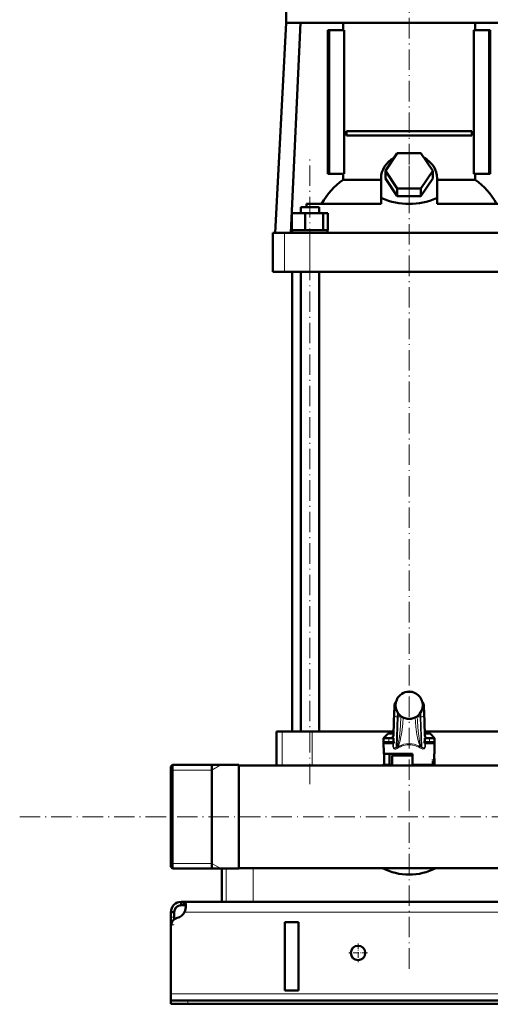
# Model space of a CAD drawing. Extents: x -1351 to 1763, y -1300 to 601.
# Tile 40 of 91: x -427 to -151, y -286 to 292. Entities that reach past the tile are written whole.
import ezdxf

# ---------------------------------------------------------------- set-up
doc = ezdxf.new("R2010")
doc.units = 0
doc.linetypes.add('DASHDOT', pattern=[18.5, 12, -3, 0.5, -3])

msp = doc.modelspace()

# ---------------------------------------------------------------- linework, layer by layer
at = {"color": 7, "linetype": 'DASHDOT', "lineweight": 18}
for p, q in [((-198.4, 311.87), (-198.4, 187.94)), ((-256.73, -156.77), (-256.73, 212.95)), ((-198.4, -265.27), (-198.4, 206.45)), ((-427.25, -175.96), (638.95, -175.96))]:
    msp.add_line(p, q, dxfattribs=at)
at = {"color": 7, "lineweight": 50}
for p, q in [((-270.65, 301.54), (-270.65, 290.54)), ((-270.65, 290.54), (-277.12, 167.14)), ((-270.65, 290.54), (-198.4, 290.54)), ((-262.19, 290.54), (-267.9, 167.14)), ((-237.25, 286.29), (-237.25, 290.54)), ((-198.4, 290.54), (-126.15, 290.54)), ((-159.55, 290.54), (-159.55, 286.29)), ((-245.37, 286.29), (-246.08, 286.29)), ((-246.08, 201.79), (-246.08, 286.29)), ((-236.52, 286.29), (-245.37, 286.29)), ((-245.37, 201.79), (-245.37, 286.29)), ((-236.52, 201.79), (-236.52, 286.29)), ((-160.28, 286.29), (-160.28, 201.79)), ((-151.42, 286.29), (-160.28, 286.29)), ((-151.42, 201.79), (-151.42, 286.29)), ((-150.72, 286.29), (-151.42, 286.29)), ((-150.72, 286.29), (-150.72, 201.79)), ((-235.26, 226.79), (-161.54, 226.79)), ((-235.26, 226.79), (-235.26, 224.29)), ((-161.54, 226.79), (-161.54, 224.29)), ((-161.54, 224.29), (-235.26, 224.29)), ((-212.25, 203.64), (-205.33, 214.03)), ((-205.33, 214.03), (-191.47, 214.03)), ((-191.47, 214.03), (-184.54, 203.64)), ((-205.33, 193.25), (-212.25, 203.64)), ((-212.25, 199.14), (-212.25, 203.64)), ((-184.54, 203.64), (-191.47, 193.25)), ((-184.54, 199.14), (-184.54, 203.64)), ((-246.08, 201.79), (-245.37, 201.79)), ((-245.37, 201.79), (-236.52, 201.79)), ((-237.25, 198.26), (-237.25, 201.79)), ((-237.25, 198.26), (-214.9, 198.26)), ((-214.9, 187.45), (-214.9, 199.14)), ((-205.33, 188.75), (-212.25, 199.14)), ((-184.54, 199.14), (-191.47, 188.75)), ((-181.9, 187.45), (-181.9, 199.14)), ((-181.9, 198.26), (-159.55, 198.26)), ((-160.28, 201.79), (-151.42, 201.79)), ((-159.55, 201.79), (-159.55, 198.26)), ((-151.42, 201.79), (-150.72, 201.79)), ((-191.47, 193.25), (-205.33, 193.25)), ((-205.33, 188.75), (-205.33, 193.25)), ((-191.47, 188.75), (-191.47, 193.25)), ((-214.9, 187.45), (-214.9, 187.39)), ((-214.9, 187.45), (-214.46, 187.45)), ((-214.9, 187.39), (-214.46, 187.45)), ((-214.9, 184.14), (-214.9, 187.39)), ((-191.47, 188.75), (-205.33, 188.75)), ((-182.33, 187.45), (-181.9, 187.45)), ((-182.33, 187.45), (-181.9, 187.39)), ((-181.9, 187.39), (-181.9, 187.45)), ((-181.9, 184.14), (-181.9, 187.39)), ((-262.11, 182.14), (-260.54, 182.14)), ((-262.11, 178.64), (-262.11, 182.14)), ((-260.54, 182.14), (-251.35, 182.14)), ((-214.9, 184.14), (-258.66, 184.14)), ((-258.66, 184.14), (-258.66, 182.14)), ((-251.35, 178.64), (-251.35, 182.14)), ((-138.14, 184.14), (-181.9, 184.14)), ((-267.33, 178.64), (-259.57, 178.64)), ((-267.33, 168.64), (-267.33, 178.64)), ((-259.57, 178.64), (-248.98, 178.64)), ((-259.57, 168.64), (-259.57, 178.64)), ((-248.98, 168.64), (-248.98, 178.64)), ((-248.98, 178.64), (-246.14, 178.64)), ((-246.14, 168.64), (-246.14, 178.64)), ((-267.33, 168.64), (-266.53, 168.64)), ((-267.18, 167.14), (-267.18, 168.64)), ((-266.53, 168.64), (-260.37, 168.64)), ((-260.37, 168.64), (-259.57, 168.64)), ((-259.57, 168.64), (-258.48, 168.64)), ((-258.48, 168.64), (-250.07, 168.64)), ((-250.07, 168.64), (-248.98, 168.64)), ((-248.98, 168.64), (-248.69, 168.64)), ((-248.69, 168.64), (-246.28, 168.64)), ((-246.43, 168.64), (-246.14, 168.64)), ((-246.28, 168.64), (-246.28, 167.14)), ((-278.4, 167.14), (-271.61, 167.14)), ((-278.4, 144.14), (-278.4, 167.14)), ((-271.61, 167.14), (-256.74, 167.14)), ((-250.73, 167.14), (-262.73, 167.14)), ((-256.74, 167.14), (-140.06, 167.14)), ((-271.61, 144.14), (-278.4, 144.14)), ((-256.74, 144.14), (-271.61, 144.14)), ((-267.15, -125.96), (-267.15, 144.14)), ((-262.11, -125.96), (-262.11, 144.14)), ((-140.06, 144.14), (-256.74, 144.14)), ((-251.35, -125.96), (-251.35, 144.14)), ((-207.57, -127.44), (-207.17, -114.44)), ((-189.63, -114.44), (-189.23, -127.44)), ((-275.04, -125.96), (-276.4, -125.96)), ((-276.4, -125.96), (-276.4, -145.81)), ((-272.91, -125.96), (-275.04, -125.96)), ((-255.41, -125.96), (-272.91, -125.96)), ((-207.52, -125.96), (-255.41, -125.96)), ((-207.55, -126.96), (-210.03, -126.96)), ((-141.39, -125.96), (-189.27, -125.96)), ((-186.77, -126.96), (-189.24, -126.96)), ((-211.09, -127.4), (-213.4, -129.71)), ((-213.4, -129.71), (-212.15, -129.71)), ((-210.4, -129.71), (-213.4, -129.71)), ((-213.36, -131.73), (-213.4, -129.71)), ((-213.24, -138.96), (-213.36, -131.73)), ((-212.36, -132.71), (-210.4, -132.71)), ((-210.4, -129.71), (-207.58, -129.71)), ((-207.55, -132.71), (-210.4, -132.71)), ((-207.62, -128.57), (-207.57, -127.44)), ((-207.61, -128.36), (-207.62, -128.4)), ((-207.62, -128.4), (-207.62, -128.42)), ((-207.58, -129.71), (-207.58, -131.05)), ((-186.4, -132.71), (-189.25, -132.71)), ((-189.17, -128.57), (-189.23, -127.44)), ((-189.22, -129.71), (-186.4, -129.71)), ((-189.22, -131.05), (-189.22, -129.71)), ((-189.18, -128.4), (-189.19, -128.36)), ((-189.17, -128.42), (-189.18, -128.4)), ((-183.4, -129.71), (-188.75, -129.71)), ((-183.4, -129.71), (-186.4, -129.71)), ((-186.4, -132.71), (-184.43, -132.71)), ((-185.71, -127.4), (-183.4, -129.71)), ((-184.64, -129.71), (-183.4, -129.71)), ((-183.56, -138.96), (-183.4, -129.71)), ((-183.43, -131.73), (-183.4, -129.71)), ((-204.49, -134.46), (-205.18, -134.46)), ((-191.62, -134.46), (-192.31, -134.46)), ((-198.4, -138.96), (-213.24, -138.96)), ((-213.1, -138.96), (-212.99, -145.46)), ((-209.98, -138.96), (-209.98, -145.46)), ((-198.4, -139.96), (-208.4, -139.96)), ((-208.4, -145.81), (-208.4, -139.96)), ((-198.4, -139.96), (-206.4, -139.96)), ((-205.5, -139.96), (-205.5, -138.96)), ((-196.4, -138.96), (-198.4, -138.96)), ((-196.4, -139.96), (-198.4, -139.96)), ((-196.39, -139.96), (-198.4, -139.96)), ((-196.4, -145.46), (-196.4, -138.96)), ((-183.7, -138.96), (-183.81, -145.46)), ((-183.56, -138.96), (-183.7, -138.96)), ((-183.4, -145.73), (-183.4, -142.46)), ((-338.4, -146.5), (-337.4, -145.5)), ((-338.4, -146.5), (-337.4, -145.5)), ((-338.4, -146.5), (-338.4, -161.84)), ((-298.4, -145.5), (-337.4, -145.5)), ((-337.4, -145.5), (-337.4, -161.36)), ((-298.4, -145.5), (-337.4, -145.5)), ((-314.4, -145.5), (-314.4, -202.69)), ((-314.4, -161.36), (-314.4, -145.5)), ((-298.4, -145.5), (-298.4, -161.36)), ((-276.4, -145.81), (-298.4, -145.81)), ((-298.4, -175.96), (-298.4, -145.81)), ((-298.4, -145.81), (-55.35, -145.81)), ((-212.99, -145.46), (-209.98, -145.46)), ((-208.4, -145.46), (-209.98, -145.46)), ((-183.81, -145.46), (-196.4, -145.46)), ((-188.6, -145.81), (-188.6, -145.46)), ((-338.4, -161.84), (-338.4, -205.42)), ((-337.4, -161.36), (-337.4, -206.42)), ((-314.4, -161.36), (-314.4, -202.69)), ((-298.4, -161.36), (-298.4, -206.42)), ((-298.4, -206.11), (-298.4, -175.96)), ((-338.4, -205.42), (-337.4, -206.42)), ((-298.4, -206.42), (-337.4, -206.42)), ((-314.4, -202.69), (-314.4, -206.42)), ((-314.4, -206.42), (-314.4, -202.69)), ((-308.4, -225.96), (-308.4, -206.42)), ((-298.4, -206.11), (541.6, -206.11)), ((-332.4, -225.96), (-332.4, -227.96)), ((-330.86, -225.96), (-332.4, -225.96)), ((-330.86, -227.96), (-332.4, -227.96)), ((-330.86, -225.96), (-330.86, -227.96)), ((574.07, -225.96), (-330.86, -225.96)), ((-306.01, -225.96), (-308.4, -225.96)), ((-290.01, -225.96), (-306.01, -225.96)), ((-106.78, -225.96), (-290.01, -225.96)), ((-338.4, -231.96), (-336.4, -231.96)), ((-338.4, -234.95), (-338.4, -231.96)), ((-338.4, -239.47), (-338.4, -234.95)), ((-336.4, -234.95), (-336.4, -231.96)), ((-336.4, -236.21), (-336.4, -234.95)), ((-338.4, -239.47), (-338.4, -240.21)), ((-338.4, -240.21), (-338.4, -279.96)), ((-271.4, -277.96), (-271.4, -237.96)), ((-263.4, -237.96), (-271.4, -237.96)), ((-263.4, -237.96), (-263.4, -277.96)), ((-338.4, -279.96), (-338.4, -283.96)), ((-263.4, -277.96), (-271.4, -277.96)), ((-338.4, -283.96), (-338.4, -285.96)), ((-338.4, -283.96), (-328.4, -283.96)), ((-338.4, -285.96), (-328.4, -285.96)), ((571.6, -283.96), (-328.4, -283.96)), ((-328.4, -285.96), (571.6, -285.96))]:
    msp.add_line(p, q, dxfattribs=at)
at = {"color": 7, "linetype": 'DASHDOT', "lineweight": 18, "ltscale": 0.15926}
msp.add_line((-198.4, 181.61), (-198.4, 187.98), dxfattribs=at)
at = {"color": 7, "lineweight": 18}
for p, q in [((-271.61, 144.14), (-271.61, 167.14)), ((-256.74, 144.14), (-256.74, 167.14)), ((-198.4, -102.47), (-198.4, -102.47)), ((-196.13, -102.8), (-196.13, -102.8)), ((-207.17, -114.5), (-207.57, -127.5)), ((-207.17, -114.44), (-207.17, -114.5)), ((-206.38, -109.96), (-206.83, -109.96)), ((-206.83, -112.21), (-206.2, -112.21)), ((-205.71, -113.71), (-205.71, -113.72)), ((-190.59, -112.21), (-189.96, -112.21)), ((-189.96, -109.96), (-190.41, -109.96)), ((-189.23, -127.5), (-189.63, -114.5)), ((-207.58, -131.05), (-207.12, -116.09)), ((-205.37, -117.33), (-205.92, -135.15)), ((-205.4, -134.41), (-204.87, -117.33)), ((-204.87, -117.33), (-205.37, -117.33)), ((-203.21, -116.9), (-203.21, -116.85)), ((-203.21, -116.9), (-203.19, -116.86)), ((-200.68, -118.12), (-200.68, -118.12)), ((-198.4, -118.46), (-198.4, -118.45)), ((-193.59, -116.9), (-193.61, -116.86)), ((-193.59, -116.85), (-193.59, -116.9)), ((-191.42, -117.33), (-191.92, -117.33)), ((-191.92, -117.33), (-191.4, -134.41)), ((-190.88, -135.15), (-191.42, -117.33)), ((-189.68, -116.09), (-189.22, -131.05)), ((-272.91, -125.96), (-272.91, -145.81)), ((-255.41, -125.96), (-255.41, -145.81)), ((-210.4, -131.73), (-213.36, -131.73)), ((-207.57, -127.4), (-211.09, -127.4)), ((-210.4, -131.73), (-210.4, -129.71)), ((-210.4, -131.73), (-207.51, -131.73)), ((-210.4, -131.73), (-210.4, -132.71)), ((-208.4, -129.71), (-208.4, -129.67)), ((-208.02, -133.86), (-208.02, -132.71)), ((-207.66, -128.95), (-207.63, -129.71)), ((-207.66, -132.71), (-207.66, -133.88)), ((-207.66, -133.88), (-207.63, -132.71)), ((-207.57, -127.44), (-207.57, -127.5)), ((-189.28, -131.73), (-186.4, -131.73)), ((-185.71, -127.4), (-189.23, -127.4)), ((-189.17, -132.71), (-189.13, -133.88)), ((-189.16, -129.71), (-189.13, -128.95)), ((-189.13, -133.88), (-189.13, -132.71)), ((-188.78, -132.71), (-188.78, -133.86)), ((-188.4, -129.67), (-188.39, -129.71)), ((-186.4, -131.73), (-186.4, -129.71)), ((-183.43, -131.73), (-186.4, -131.73)), ((-186.4, -132.71), (-186.4, -131.73)), ((-183.76, -142.46), (-183.4, -142.46)), ((-337.4, -148.55), (-338.4, -148.55)), ((-314.4, -148.55), (-337.4, -148.55)), ((-314.4, -148.55), (-309.12, -145.5)), ((-185.3, -145.81), (-184.9, -145.73)), ((-184.9, -145.73), (-184.9, -145.46)), ((-184.9, -145.73), (-184.88, -145.81)), ((-183.4, -145.73), (-184.9, -145.73)), ((-337.4, -203.37), (-338.4, -203.37)), ((-314.4, -203.37), (-337.4, -203.37)), ((-314.4, -203.37), (-309.12, -206.42)), ((-306.01, -206.42), (-306.01, -225.96)), ((-290.01, -206.11), (-290.01, -225.96)), ((-338.4, -234.95), (-336.4, -234.95)), ((573.57, -231.96), (-330.37, -231.96)), ((-338.4, -239.47), (-338.34, -239.47)), ((581.6, -279.96), (-338.4, -279.96)), ((-328.4, -283.96), (-328.4, -285.96))]:
    msp.add_line(p, q, dxfattribs=at)
at = {"color": 7, "linetype": 'DASHDOT', "lineweight": 18, "ltscale": 0.090015}
for p, q in [((-210.4, -129.41), (-210.4, -133.01)), ((-186.4, -133.01), (-186.4, -129.41))]:
    msp.add_line(p, q, dxfattribs=at)
at = {"color": 7, "linetype": 'DASHDOT', "lineweight": 18, "ltscale": 0.098109}
msp.add_line((-184.9, -146.06), (-184.9, -142.13), dxfattribs=at)
at = {"color": 7, "linetype": 'DASHDOT', "lineweight": 18, "ltscale": 0.012677}
msp.add_line((-185.34, -145.82), (-184.84, -145.72), dxfattribs=at)
at = {"color": 7, "linetype": 'DASHDOT', "lineweight": 18, "ltscale": 0.060001}
msp.add_line((-338.6, -239.47), (-336.2, -239.47), dxfattribs=at)
at = {"color": 7, "linetype": 'DASHDOT', "lineweight": 18, "ltscale": 0.27625}
for p, q in [((-228.4, -250.44), (-228.4, -261.49)), ((-222.87, -255.96), (-233.92, -255.96))]:
    msp.add_line(p, q, dxfattribs=at)
at = {"color": 7, "linetype": 'DASHDOT', "lineweight": 18, "ltscale": 0.060015}
msp.add_line((-328.4, -283.76), (-328.4, -286.16), dxfattribs=at)
at = {"color": 7, "lineweight": 50}
for points in [[(-207.17, -114.44), (-207.06, -111.67), (-206.95, -110.34), (-206.86, -109.68), (-206.7, -109.19), (-206.46, -108.78), (-206.14, -108.44)], [(-189.63, -114.44), (-189.74, -111.67), (-189.84, -110.34), (-189.94, -109.68), (-190.1, -109.19), (-190.34, -108.78), (-190.66, -108.44)], [(-208.28, -129.01), (-207.94, -128.85), (-207.75, -128.66), (-207.62, -128.42)], [(-207.51, -131.73), (-207.43, -132.22), (-207.42, -132.43), (-207.45, -132.61), (-207.48, -132.67), (-207.52, -132.71), (-207.55, -132.71)], [(-189.25, -132.71), (-189.29, -132.7), (-189.31, -132.67), (-189.35, -132.6), (-189.38, -132.3), (-189.36, -132.12), (-189.28, -131.73)], [(-204.49, -134.46), (-204.44, -134.47), (-204.41, -134.47), (-204.38, -134.49)], [(-192.41, -134.49), (-192.4, -134.48), (-192.38, -134.47), (-192.31, -134.46)], [(-329.52, -228.08), (-329.54, -227.63), (-329.59, -227.22), (-329.72, -226.75), (-329.92, -226.39), (-330.19, -226.13), (-330.5, -226), (-330.86, -225.96)], [(-329.57, -228.9), (-329.7, -228.52), (-329.93, -228.24), (-330.25, -228.05), (-330.65, -227.97), (-330.86, -227.96)], [(-330.37, -231.96), (-330, -230.97), (-329.74, -229.97), (-329.58, -228.99), (-329.52, -228.08)]]:
    msp.add_lwpolyline(points, dxfattribs=at)
at = {"color": 7, "lineweight": 18}
for points in [[(-206.83, -109.96), (-206.84, -109.96), (-206.85, -109.97), (-206.86, -109.98), (-206.88, -110.03), (-206.91, -110.17), (-206.96, -110.54), (-207.06, -111.83), (-207.17, -114.5)], [(-207.12, -116.09), (-207.02, -113.68), (-206.96, -112.83), (-206.88, -112.28), (-206.86, -112.23), (-206.85, -112.22), (-206.84, -112.21), (-206.83, -112.21)], [(-191.42, -117.33), (-191.52, -115.36), (-191.57, -114.64)], [(-189.63, -114.5), (-189.75, -111.54), (-189.83, -110.6), (-189.89, -110.16), (-189.92, -110.03), (-189.94, -109.98), (-189.95, -109.97), (-189.96, -109.96), (-189.96, -109.96)], [(-189.96, -112.21), (-189.95, -112.21), (-189.95, -112.22), (-189.94, -112.23), (-189.93, -112.26), (-189.86, -112.66), (-189.78, -113.65), (-189.68, -116.09)], [(-205.4, -134.41), (-205.34, -134.4), (-205.21, -134.28), (-205.01, -133.86), (-204.79, -133.1), (-204.55, -131.89), (-204.31, -130.32), (-203.94, -127.11), (-203.55, -122.59), (-203.21, -116.9)], [(-201.87, -117.67), (-202.17, -121.18), (-202.55, -124.63), (-202.96, -127.49), (-203.19, -128.85), (-203.45, -130.15), (-203.74, -131.36), (-204.05, -132.44), (-204.29, -133.11), (-204.54, -133.67), (-204.74, -134.02), (-204.94, -134.27), (-205.18, -134.46)], [(-191.62, -134.46), (-191.79, -134.34), (-191.96, -134.16), (-192.17, -133.83), (-192.38, -133.41), (-192.66, -132.69), (-192.93, -131.84), (-193.23, -130.66), (-193.51, -129.36), (-193.77, -127.89), (-194.01, -126.35), (-194.42, -123.15), (-194.7, -120.42), (-194.93, -117.67)], [(-193.59, -116.9), (-193.42, -119.97), (-193.22, -122.96), (-192.99, -125.75), (-192.73, -128.33), (-192.53, -130.04), (-192.31, -131.52), (-192.03, -132.98), (-191.89, -133.52), (-191.76, -133.92), (-191.64, -134.2), (-191.52, -134.36), (-191.44, -134.4), (-191.4, -134.41)], [(-207.57, -127.5), (-207.61, -128.52), (-207.66, -128.92), (-207.66, -128.95)], [(-189.13, -128.95), (-189.15, -128.89), (-189.17, -128.65), (-189.23, -127.5)], [(-205.44, -135.84), (-205.87, -136.05), (-206.3, -136.16), (-206.57, -136.18), (-206.84, -136.15), (-207.11, -136.06), (-207.37, -135.89), (-207.63, -135.59), (-207.79, -135.27), (-207.96, -134.63), (-208.02, -133.86)], [(-208.02, -133.86), (-207.73, -133.87), (-207.67, -133.88), (-207.67, -133.88), (-207.66, -133.88)], [(-207.66, -133.88), (-207.65, -134.28), (-207.61, -134.66), (-207.51, -135.01), (-207.39, -135.25), (-207.23, -135.44), (-207.08, -135.53), (-206.91, -135.58), (-206.65, -135.56), (-206.4, -135.47), (-206.15, -135.33), (-205.92, -135.15)], [(-198.4, -133.65), (-199.55, -133.71), (-200.7, -133.88), (-201.84, -134.18), (-202.4, -134.37), (-203.5, -134.85), (-204.03, -135.12)], [(-192.77, -135.12), (-193.86, -134.59), (-194.97, -134.18), (-196.08, -133.89), (-196.37, -133.83), (-197.53, -133.68), (-198.4, -133.65)], [(-188.78, -133.86), (-188.85, -134.73), (-188.99, -135.22), (-189.15, -135.55), (-189.39, -135.85), (-189.65, -136.04), (-189.92, -136.14), (-190.32, -136.18), (-190.74, -136.11), (-191.23, -135.91), (-191.35, -135.84)], [(-190.88, -135.15), (-190.63, -135.35), (-190.37, -135.49), (-190.1, -135.57), (-189.88, -135.58), (-189.68, -135.52), (-189.5, -135.38), (-189.36, -135.18), (-189.24, -134.87), (-189.17, -134.51), (-189.13, -133.88)], [(-188.78, -133.86), (-189.1, -133.87), (-189.13, -133.88), (-189.13, -133.88), (-189.13, -133.88)]]:
    msp.add_lwpolyline(points, dxfattribs=at)
at = {"color": 7, "lineweight": 50}
msp.add_circle((-228.4, -255.96), 4.25, dxfattribs=at)
at = {"color": 7, "lineweight": 18}
for centre, radius, start, end in [((-198.4, -110.47), 8, 89.96487, 155.93723), ((-198.4, -110.5), 8.02, 73.54615, 89.99038), ((-198.39, -110.47), 7.99, 24.0436, 73.56365), ((-198.39, -110.46), 8, 156.02866, 179.9997), ((-198.4, -110.46), 8, 0.00241, 23.96976), ((-198.43, -110.46), 7.97, 179.9852, 184.4144), ((-198.4, -110.46), 8, 184.40347, 203.97285), ((-198.41, -110.46), 7.99, 204.0462, 253.46601), ((-137.15, -119.52), 67.76, 176.42242, 178.14978), ((-198.39, -110.46), 8, 269.97154, 335.93818), ((-259.64, -119.52), 67.75, 1.85016, 3.57791), ((-198.4, -110.46), 8, 336.00131, 0.00524), ((-198.4, -110.45), 8.01, 253.49616, 270.00397), ((-204.95, -129.95), 3.46, 164.26074, 175.36927), ((-204.78, -130.11), 3.67, 139.65065, 162.61238), ((-205.82, -128.82), 1.85, 167.33823, 179.24859), ((-205.92, -128.83), 1.75, 179.03245, 184.00747), ((-192, -130.1), 3.65, 17.31914, 40.3999), ((-190.98, -128.82), 1.85, 0.75141, 12.66177), ((-190.88, -128.83), 1.75, 355.99253, 0.96755), ((-191.95, -129.97), 3.57, 4.83086, 15.62393), ((-198.4, -148.88), 15.65, 112.90713, 118.71291), ((-197.92, -148.78), 14.96, 114.09475, 120.18752), ((-198.85, -148.74), 14.92, 59.85319, 65.96404), ((-198.4, -148.88), 15.65, 61.2871, 67.09287)]:
    msp.add_arc(centre, radius, start, end, dxfattribs=at)
at = {"color": 7, "lineweight": 50}
for centre, radius, start, end in [((-198.4, -110.47), 8, 89.97052, 155.95517), ((-198.4, -110.49), 8.02, 73.58783, 89.99271), ((-198.39, -110.47), 8, 24.03942, 73.60041), ((-198.39, -110.46), 8, 156.02843, 203.9971), ((-203.88, -108.02), 2, 155.98887, 156.02746), ((-192.92, -108.02), 2, 23.97255, 24.01113), ((-198.4, -110.46), 8, 336.00281, 23.97156), ((-198.4, -110.46), 8, 204.04047, 253.46214), ((-198.4, -110.46), 8, 269.97862, 335.9524), ((-198.4, -110.46), 7.99, 253.43043, 270.01438), ((-210.03, -128.46), 1.5, 90, 135.00005), ((-186.77, -128.46), 1.5, 44.99995, 90), ((-212.36, -131.71), 1, 181, 270), ((-204.05, -131.05), 3.53, 179.90349, 191.01631), ((-192.75, -131.05), 3.53, 348.98368, 0.0965), ((-184.43, -131.71), 1, 270, 359), ((-205.2, -134.05), 0.412, 241.07869, 272.90932), ((-206.4, -136.05), 2.55, 21.39921, 37.6554), ((-190.39, -136.05), 2.56, 142.35893, 158.58699), ((-191.6, -134.05), 0.412, 267.10113, 298.92045), ((-184.9, -142.46), 1.5, 0, 39.45001), ((-198.4, -175.96), 34, 115.41596, 117.53097), ((-198.4, -175.96), 34, 115.41594, 117.53092), ((-198.4, -175.96), 34, 62.46903, 63.8211), ((-198.4, -175.96), 34, 62.46908, 63.82107), ((-184.9, -145.73), 1.5, 356.9508, 360), ((-198.4, -175.96), 34, 242.46993, 297.53007), ((-198.4, -175.96), 34, 242.46986, 297.53013), ((-332.4, -231.96), 6, 90, 179.99999), ((-332.4, -231.96), 4, 90, 179.99999), ((-333.4, -240.21), 5, 105.0849, 179.99999), ((-336.52, -228.62), 7, 285.0849, 331.51297)]:
    msp.add_arc(centre, radius, start, end, dxfattribs=at)
for centre, major_axis, ratio, start_param, end_param in [((-198.4, 199.14), (16.5, 0), 0.866025, 2.133108, 3.141593), ((-198.4, 199.14), (16.5, 0), 0.866025, 0, 1.008484), ((-216.06, 159.8), (0, -45.33), 0.882948, 3.699479, 4.145773), ((-180.7, 159.85), (0.14, -45.28), 0.882951, 2.134136, 2.580766), ((-198.39, 302.29), (-0.02, -118.16), 0.577492, 6.04561, 6.283258), ((-198.46, 303.3), (0.09, -119.18), 0.575043, 6.282729, 6.519362), ((-187.83, -128.02), (1.35, 0.36), 0.735808, 3.171103, 3.997135)]:
    msp.add_ellipse(centre, major_axis=major_axis, ratio=ratio, start_param=start_param, end_param=end_param, dxfattribs=at)
at = {"color": 7, "lineweight": 18}
for centre, major_axis, ratio, start_param, end_param in [((-204.84, -109.96), (0, -2), 0.999534, 3.852299, 4.712389), ((-191.96, -109.96), (0, 2), 0.999534, 4.712389, 5.572535), ((-205.09, -112.21), (0, -1.75), 0.999534, 4.712389, 5.964241), ((-205.09, -125.42), (0, -11.45), 0.035255, 3.486466, 3.928659), ((-191.71, -112.21), (0, 1.75), 0.999534, 3.460428, 4.712389), ((-191.63, -114.5), (2, 0.06), 0.706942, 6.239994, 6.283312), ((-205.37, -116.09), (1.75, -0.05), 0.706942, 3.184784, 4.733985), ((-204.87, -116.09), (1.75, -0.05), 0.706942, 4.733985, 5.780559), ((-191.92, -116.09), (1.75, 0.05), 0.706942, 3.644089, 4.690793), ((-191.42, -116.09), (1.75, 0.05), 0.706942, 4.690793, 6.239994), ((-209.06, -128.68), (1.4, -0.06), 0.793794, 5.238889, 6.233122), ((-209.06, -128.95), (1.4, 0.06), 0.806192, 5.490007, 6.231547), ((-205.68, -128.96), (0, -2), 0.999534, 4.467424, 4.629996), ((-199.15, -147.49), (-4.89, -13.75), 0.916114, 3.456304, 3.909859), ((-197.64, -147.49), (4.89, -13.75), 0.916114, 2.373327, 2.826882), ((-191.23, -127.5), (2, 0.06), 0.706942, 6.239994, 6.28376), ((-191.12, -128.96), (0, 2), 0.999534, 4.794782, 4.957353), ((-187.73, -128.68), (1.4, 0.06), 0.793794, 3.191656, 4.185889), ((-187.73, -128.95), (1.4, -0.06), 0.806192, 3.193231, 3.934771), ((-205.92, -135.86), (0.48, -0.877), 0.433048, 1.357244, 2.239737), ((-190.88, -135.86), (-0.48, -0.877), 0.433048, 4.043448, 4.925941)]:
    msp.add_ellipse(centre, major_axis=major_axis, ratio=ratio, start_param=start_param, end_param=end_param, dxfattribs=at)

doc.saveas('drawing.dxf')
